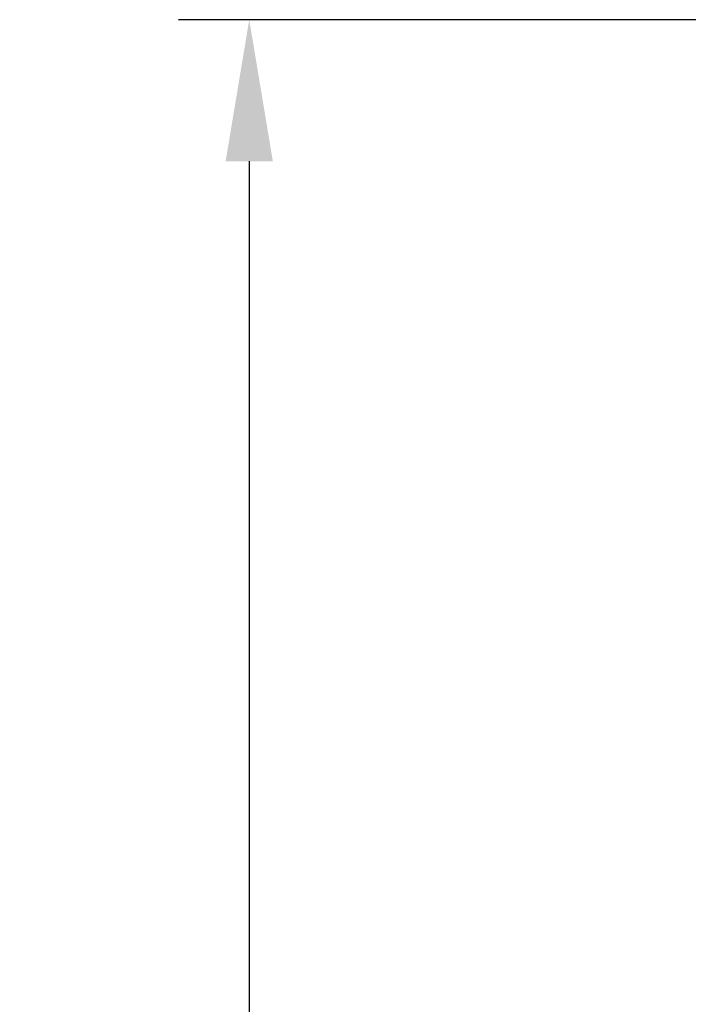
# Model space of a CAD drawing. Header units: millimetres. Extents: x -2013 to 423, y -990 to -169.
# Tile 31 of 50: x -463 to -444, y -356 to -328. Entities that reach past the tile are written whole.
import ezdxf

# ---------------------------------------------------------------- set-up
doc = ezdxf.new("R2010")
doc.units = ezdxf.units.MM
doc.header["$LTSCALE"] = 30.734
doc.header["$PDMODE"] = 3
doc.header["$PDSIZE"] = 2
doc.layers.get('0').update_dxf_attribs({"linetype": 'CONTINUOUS'})
doc.layers.get('Defpoints').update_dxf_attribs({"linetype": 'CONTINUOUS'})
doc.styles.get("Standard").update_dxf_attribs({"font": 'txt', "width": 0.707})
doc.dimstyles.get("Standard").update_dxf_attribs({"dimtxt": 3.5, "dimasz": 4, "dimexe": 2, "dimexo": 0, "dimtad": 1, "dimdsep": 46, "dimtxsty": 'Standard', "dimcen": 0.09, "dimclrt": 5, "dimadec": 0, "dimazin": 0, "dimtol": 1, "dimtp": 0.01, "dimtm": 0.01, "dimtfac": 1, "dimtofl": 0, "dimtmove": 0, "dimatfit": 3, "dimfxl": 0, "dimtolj": 1, "dimarcsym": 0})

# ---------------------------------------------------------------- blocks, each defined once
blk = doc.blocks.new('*D67')
at = {"color": 0, "lineweight": -2}
for p, q in [((-443.414, -327.851), (-458.621, -327.851)), ((-456.621, -331.851), (-456.621, -449.775)), ((-456.621, -573.851), (-456.621, -457.025)), ((-443.414, -577.851), (-458.621, -577.851))]:
    blk.add_line(p, q, dxfattribs=at)
at = {"color": 0}
for points in [[(-457.288, -331.851), (-455.955, -331.851), (-456.621, -327.851)], [(-457.288, -573.851), (-455.955, -573.851), (-456.621, -577.851)]]:
    blk.add_solid(points, dxfattribs=at)
at = {"layer": 'Defpoints', "color": 0}
for p in [(-443.414, -327.851), (-456.621, -577.851), (-443.414, -577.851)]:
    blk.add_point(p, dxfattribs=at)
at = {"color": 0, "insert": (-456.621, -453.4), "char_height": 3.5, "attachment_point": 5}
blk.add_mtext('\\A1;{\\H1.7143x;250}', dxfattribs=at)

msp = doc.modelspace()

# ---------------------------------------------------------------- dimensions: what is measured, and where the dimension line sits
at = {"color": 2}
dim = msp.add_linear_dim(base=(-456.621, -577.851), p1=(-443.414, -327.851), p2=(-443.414, -577.851), angle=90, text='{\\H1.7143x;<>}', dimstyle='Standard', override={"dimtad": 0, "dimtih": 1, "dimtoh": 1, "dimdec": 0, "dimzin": 0, "dimcen": 5.0292, "dimclrt": 0, "dimtol": 0, "dimtdec": 0, "dimtzin": 0}, dxfattribs=at)
dim.commit()
dim.dimension.update_dxf_attribs({"geometry": '*D67', "text_midpoint": (-456.621, -453.4), "dimtype": 160})

doc.saveas('drawing.dxf')
